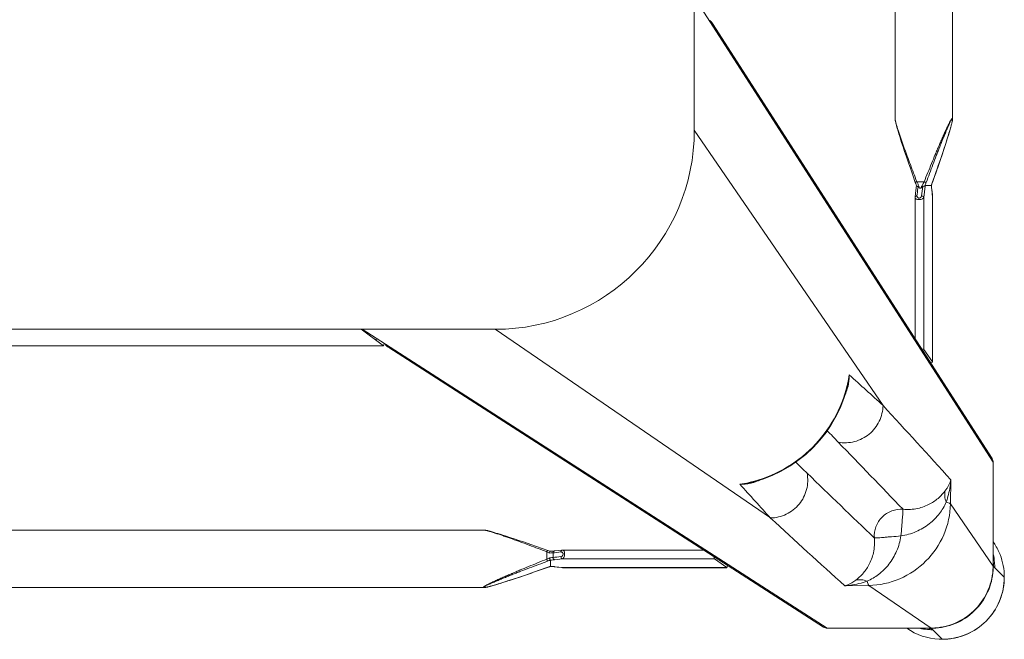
# Model space of a CAD drawing. Header units: metres. Extents: x 362935 to 596424, y 80601 to 172483.
# Tile 66 of 174: x 392908 to 393131, y 116991 to 117131. Entities that reach past the tile are written whole.
import ezdxf

# ---------------------------------------------------------------- set-up
doc = ezdxf.new("R2010")
doc.units = ezdxf.units.M
doc.layers.get('0').update_dxf_attribs({"color": 8, "lineweight": 5})
doc.layers.add('FURNITURE', color=8, linetype='Continuous', lineweight=5)

# ---------------------------------------------------------------- blocks, each defined once
blk = doc.blocks.new('SV2W-A')
at = {"linetype": 'Continuous', "lineweight": 0}
for p, q in [((59.37, 97.89), (57.24, 95.76)), ((56.89, 95.42), (57.25, 95.78)), ((33.37, 95.39), (-71.63, 27.91)), ((32.56, 95.16), (-65.67, 32.03)), ((33.37, 95.39), (56.84, 95.39)), ((42.81, 85.77), (56.84, 95.39)), ((43.43, 95.42), (55.05, 95.42)), ((56.21, 95.45), (56, 95.44)), ((56.62, 95.46), (56.84, 95.46)), ((-44.21, 86.25), (-249.04, 86.25)), ((-44.22, 86.25), (-44.21, 86.25)), ((-42.78, 85.96), (-42.99, 86.02)), ((-42.55, 85.9), (-42.78, 85.96)), ((-42.32, 85.84), (-42.55, 85.9)), ((-42.08, 85.77), (-42.32, 85.84)), ((-41.83, 85.7), (-42.08, 85.77)), ((-41.45, 85.59), (-41.83, 85.7)), ((-41.04, 85.47), (-41.45, 85.59)), ((-40.48, 85.29), (-41.04, 85.47)), ((-39.9, 85.11), (-40.48, 85.29)), ((-39.13, 84.87), (-39.9, 85.11)), ((-38.34, 84.61), (-39.13, 84.87)), ((-37.34, 84.28), (-38.34, 84.61)), ((42.81, 85.77), (37.39, 85.85)), ((-36.28, 83.93), (-37.34, 84.28)), ((-34.98, 83.49), (-36.28, 83.93)), ((-33.6, 83.02), (-34.98, 83.49)), ((-32.34, 82.58), (-33.6, 83.02)), ((-31.9, 82.43), (-32.34, 82.58)), ((-30.54, 81.95), (-31.9, 82.43)), ((73.35, 83.91), (71.22, 81.78)), ((-29.74, 81.66), (-30.54, 81.95)), ((-29.79, 81.68), (-29.79, 81.68)), ((-29.14, 81.46), (-29.14, 81.46)), ((-29.13, 81.45), (-29.13, 80.07)), ((-29.13, 80.07), (-28.93, 80.05)), ((-28.25, 81.53), (-28.4, 81.51)), ((-27.59, 81.6), (-28.25, 81.53)), ((-28.25, 81.53), (-28.19, 81.53)), ((-28.19, 81.53), (-27.99, 81.55)), ((-27.99, 81.55), (-27.6, 81.6)), ((-27.6, 81.6), (-27.2, 81.64)), ((-27.04, 81.67), (-27.59, 81.6)), ((-27.2, 81.64), (-26.46, 81.73)), ((-26.46, 81.74), (-27.04, 81.67)), ((-26.41, 81.74), (-26.46, 81.74)), ((-26.46, 81.74), (10.71, 81.74)), ((-26.46, 81.73), (-26.41, 81.74)), ((-26.35, 81.74), (-26.41, 81.74)), ((10.73, 81.74), (-26.35, 81.74)), ((10.71, 81.74), (7.91, 79.75)), ((10.73, 81.74), (10.71, 81.74)), ((61.23, 67.34), (70.85, 81.38)), ((70.85, 81.38), (70.85, 67.91)), ((70.89, 67.97), (70.89, 81.42)), ((71.04, 81.58), (71.25, 81.78)), ((-30.49, 77.97), (-29.96, 78.17)), ((-29.96, 78.17), (-29.96, 79.83)), ((-29.11, 78.08), (-27.35, 77.87)), ((-28.93, 80.05), (-26.41, 79.75)), ((-28.44, 78.39), (-28.85, 78.44)), ((-28.54, 79.06), (-28.54, 78.79)), ((-27.35, 77.87), (-26.46, 77.77)), ((-26.41, 79.75), (7.91, 79.75)), ((-36.82, 75.39), (-35.55, 75.82)), ((-35.55, 75.82), (-34.2, 76.28)), ((-34.2, 76.28), (-32.76, 76.78)), ((-32.76, 76.78), (-31.23, 77.31)), ((-31.23, 77.31), (-29.79, 77.82)), ((-26.35, 77.76), (5.49, 77.76)), ((-42.78, 73.54), (-42.55, 73.6)), ((-42.55, 73.6), (-42.32, 73.66)), ((-42.32, 73.66), (-42.08, 73.73)), ((-41.58, 73.88), (-41.18, 74)), ((-41.18, 74), (-40.77, 74.12)), ((-40.77, 74.12), (-40.19, 74.3)), ((-40.19, 74.3), (-39.6, 74.49)), ((-39.6, 74.49), (-38.82, 74.74)), ((-38.82, 74.74), (-37.84, 75.05)), ((-37.84, 75.05), (-36.82, 75.39)), ((-44.21, 73.25), (-249.04, 73.25)), ((-44.22, 73.25), (-44.21, 73.25)), ((-41.63, 27.91), (20.57, 70.53)), ((61.32, 61.92), (61.23, 67.34)), ((70.85, 67.91), (70.85, 57.91)), ((16, 62.55), (16, 62.55)), ((16.63, 62.4), (16, 62.55)), ((70.85, 57.91), (3.37, -47.09)), ((7.5, -41.13), (70.62, 57.1)), ((3.37, -17.09), (45.99, 45.1)), ((38.02, 40.54), (37.83, 41.29)), ((38.02, 40.54), (38.02, 40.54)), ((57.2, 35.24), (55.22, 32.45)), ((57.2, 35.24), (57.2, 35.26)), ((57.2, -1.93), (57.2, 35.24)), ((57.21, -1.81), (57.21, 35.26)), ((55.22, 32.45), (55.22, -1.87)), ((53.22, 30.02), (53.22, -1.81)), ((-41.63, 27.91), (-251.63, 27.91)), ((53.23, -1.93), (53.33, -2.75)), ((53.66, -2.22), (53.77, -3.12)), ((55.42, -3.65), (55.22, -1.87)), ((57.07, -3.03), (57.2, -1.93)), ((57.18, -2.07), (57.11, -2.66)), ((57.2, -1.87), (57.18, -2.07)), ((57.2, -1.86), (57.21, -1.81)), ((57.2, -1.93), (57.2, -1.86)), ((53.33, -2.75), (53.44, -3.71)), ((53.77, -3.12), (53.83, -3.67)), ((53.83, -3.67), (53.87, -4.01)), ((53.87, -4.01), (54.91, -4.01)), ((56.93, -4.45), (56.94, -4.22)), ((57.06, -3.06), (56.99, -3.65)), ((56.99, -3.71), (57.01, -3.55)), ((56.99, -3.71), (56.99, -3.65)), ((57.01, -3.55), (57.07, -3.03)), ((57.11, -2.66), (57.06, -3.06)), ((52.87, -6.43), (52.4, -7.77)), ((53.32, -5.15), (52.87, -6.43)), ((53.51, -4.6), (53.45, -4.77)), ((55.29, -5.42), (53.63, -5.42)), ((56.91, -4.59), (55.5, -4.59)), ((56.92, -4.62), (56.93, -4.45)), ((56.92, -4.6), (56.92, -4.6)), ((57.88, -7.33), (57.11, -5.15)), ((57.14, -5.25), (57.14, -5.25)), ((52.4, -7.77), (51.96, -9.03)), ((58.4, -8.83), (57.88, -7.33)), ((58.88, -10.23), (58.4, -8.83)), ((51.48, -10.42), (51.04, -11.73)), ((51.96, -9.03), (51.48, -10.42)), ((59.33, -11.54), (58.88, -10.23)), ((50.69, -12.78), (50.36, -13.79)), ((51.04, -11.73), (50.69, -12.78)), ((59.74, -12.78), (59.33, -11.54)), ((60.07, -13.79), (59.74, -12.78)), ((49.86, -15.35), (49.68, -15.93)), ((50.1, -14.58), (49.86, -15.35)), ((50.36, -13.79), (50.1, -14.58)), ((60.33, -14.58), (60.07, -13.79)), ((60.57, -15.35), (60.33, -14.58)), ((60.75, -15.94), (60.57, -15.35)), ((3.37, -227.09), (3.37, -17.09)), ((49.13, -17.78), (49.06, -18.01)), ((49.2, -17.54), (49.13, -17.78)), ((49.27, -17.29), (49.2, -17.54)), ((49.38, -16.9), (49.27, -17.29)), ((49.5, -16.5), (49.38, -16.9)), ((49.68, -15.93), (49.5, -16.5)), ((60.93, -16.5), (60.75, -15.94)), ((61.05, -16.9), (60.93, -16.5)), ((61.16, -17.29), (61.05, -16.9)), ((61.23, -17.54), (61.16, -17.29)), ((61.3, -17.78), (61.23, -17.54)), ((61.37, -18.01), (61.3, -17.78)), ((48.71, -19.68), (48.71, -19.68)), ((48.71, -224.5), (48.71, -19.68)), ((49, -18.23), (48.95, -18.44)), ((49.06, -18.01), (49, -18.23)), ((61.43, -18.23), (61.37, -18.01)), ((61.71, -224.5), (61.71, -19.68)), ((61.71, -19.68), (61.71, -19.68)), ((7.1, -42.33), (3.37, -47.36)), ((7.1, -42.33), (7.11, -42.3)), ((7.1, -201.86), (7.1, -42.33)), ((7.11, -201.86), (7.11, -42.33))]:
    blk.add_line(p, q, dxfattribs=at)
for points in [[(-43.46, 86.14), (-43.55, 86.15), (-43.63, 86.17), (-43.71, 86.19), (-43.79, 86.2), (-43.86, 86.22), (-43.93, 86.23), (-44, 86.24), (-44.06, 86.24), (-44.12, 86.25), (-44.17, 86.25), (-44.22, 86.25)], [(-42.99, 86.02), (-43.09, 86.05), (-43.19, 86.07), (-43.28, 86.09), (-43.37, 86.11), (-43.46, 86.14)], [(-29.35, 81.53), (-29.54, 81.59), (-29.74, 81.66)], [(-29.14, 81.46), (-29.16, 81.47), (-29.35, 81.53)], [(-28.81, 81.48), (-29.04, 81.47), (-29.16, 81.46)], [(-28.4, 81.51), (-28.59, 81.49), (-28.81, 81.48)], [(-29.79, 77.82), (-29.54, 77.91), (-29.29, 78)], [(-29.29, 78), (-29.05, 78.07), (-29.02, 78.08)], [(-26.46, 77.77), (-26.38, 77.76), (-26.35, 77.76)], [(-44.22, 73.25), (-44.17, 73.25), (-44.12, 73.26), (-44.06, 73.26), (-44, 73.27), (-43.93, 73.28), (-43.86, 73.29), (-43.79, 73.3), (-43.71, 73.32), (-43.63, 73.33), (-43.55, 73.35), (-43.46, 73.37), (-43.37, 73.39), (-43.28, 73.41), (-43.19, 73.43), (-43.09, 73.46), (-42.99, 73.48), (-42.78, 73.54)], [(-42.08, 73.73), (-41.96, 73.77), (-41.58, 73.88)], [(37.83, 41.29), (37.19, 43.42), (36.39, 45.5), (35.42, 47.52), (34.3, 49.46), (33.04, 51.32), (31.63, 53.08), (30.09, 54.73), (28.44, 56.26), (26.67, 57.66), (24.8, 58.91), (22.86, 60.02), (20.83, 60.98), (18.75, 61.77), (16.63, 62.4)], [(53.22, -1.81), (53.22, -1.86), (53.23, -1.93)], [(53.44, -3.71), (53.45, -3.82), (53.47, -4.01), (53.48, -4.22), (53.5, -4.45), (53.5, -4.62)], [(56.94, -4.22), (56.96, -4.01), (56.98, -3.82), (56.99, -3.71)], [(53.45, -4.77), (53.39, -4.96), (53.32, -5.15)], [(57.11, -5.15), (57.04, -4.96), (56.98, -4.77), (56.92, -4.6)], [(48.95, -18.44), (48.92, -18.55), (48.9, -18.64), (48.87, -18.74), (48.85, -18.83), (48.83, -18.92), (48.81, -19.01), (48.8, -19.09), (48.78, -19.17), (48.76, -19.25), (48.75, -19.32), (48.74, -19.39), (48.73, -19.46), (48.72, -19.52), (48.72, -19.58), (48.72, -19.64), (48.71, -19.68)], [(61.6, -18.92), (61.58, -18.83), (61.55, -18.74), (61.53, -18.65), (61.51, -18.55), (61.48, -18.44), (61.43, -18.23)], [(61.71, -19.68), (61.71, -19.64), (61.71, -19.58), (61.71, -19.52), (61.7, -19.46), (61.69, -19.39), (61.68, -19.32), (61.66, -19.25), (61.65, -19.17), (61.63, -19.09), (61.62, -19.01), (61.6, -18.92)]]:
    blk.add_lwpolyline(points, dxfattribs=at)
for centre, radius, start, end in [((59.34, 84.03), 13.9, 92.7783, 114.1428), ((59.34, 83.99), 13.94, 87.432, 92.7677), ((59.37, 83.91), 14, 359.9994, 90.0006), ((59.33, 83.88), 14.05, 44.9701, 87.4085), ((59.34, 84.06), 13.87, 114.1743, 124.9746), ((57.18, 81.78), 13.98, 94.583, 102.3998), ((57.18, 81.85), 13.91, 89.7212, 94.5867), ((33.32, 93.98), 1.4, 119.2372, 122.6099), ((55.04, 119.33), 23.91, 270.0085, 270.5994), ((56.79, 81.46), 13.93, 87.9679, 89.7939), ((56.92, 81.41), 14.02, 88.3649, 90.1468), ((56.79, 81.43), 13.96, 86.0899, 87.968), ((56.92, 81.4), 14.02, 86.524, 88.3651), ((59.34, 83.87), 14.05, 2.5915, 45.0299), ((2418.4, -2544.73), 3548.12, 132.14906, 132.5165), ((59.53, 83.87), 13.87, 325.025, 357.2496), ((59.45, 83.88), 13.94, 357.2323, 2.568), ((-21.04, 106.24), 26.08, 250.3973, 251.9235), ((-39.18, 54.69), 27.27, 69.0791, 69.8493), ((-38.63, 56.11), 25.74, 68.146, 69.0892), ((-29.82, 98.36), 16.92, 272.3246, 272.9034), ((-29.11, 89.45), 7.98, 276.256, 276.6642), ((56.93, 81.33), 13.92, 0.3862, 1.002), ((56.94, 81.33), 13.91, 0.2057, 0.3862), ((56.87, 81.46), 14.02, 0.4691, 1.3029), ((56.87, 81.46), 14.01, 359.8531, 0.469), ((57.24, 81.72), 13.98, 347.6002, 355.417), ((57.3, 81.72), 13.92, 355.4148, 359.399), ((57.4, 81.71), 13.83, 359.4023, 0.2846), ((-14.06, 45.21), 36.6, 115.327, 115.7487), ((6322.34, -6454.76), 9058.45, 133.875091, 134.008381), ((-1151.05, 1125.6), 1576.66, 317.62265, 317.99608), ((-6532.92, 6398.55), 9132.92, 315.992162, 316.124366), ((9.39, 34.68), 28.56, 77.3353, 81.3875), ((12.34, 46.66), 16.31, 77.0122, 85.3188), ((9.33, 34.41), 28.83, 76.6036, 77.3408), ((14.05, 53.23), 9.64, 64.8369, 73.365), ((862.45, -802.42), 1199.74, 134.01228, 134.18381), ((-2646.11, 2513.18), 3652.24, 317.4859, 317.84284), ((69.44, 57.86), 1.4, 327.3901, 330.7628), ((-826.77, 886.81), 1199.48, 315.81604, 315.98775), ((1195.13, -1230.28), 1716.72, 132.01918, 132.36216), ((28.7, 38.59), 9.64, 16.6319, 25.2458), ((9.88, 33.87), 28.83, 12.8187, 13.4009), ((10.15, 33.93), 28.55, 8.6076, 12.8248), ((22.11, 36.87), 16.32, 4.6716, 12.9875), ((-41.63, -17.09), 45, 0, 90), ((73.79, -5.28), 16.88, 177.0641, 177.6759), ((17.97, 11.77), 39.59, 334.2603, 334.433), ((29.7, 6.2), 26.6, 334.3575, 335.5098), ((36.74, -14.65), 20.72, 26.4506, 28.295), ((30.42, -14.54), 26.98, 20.1485, 21.6429), ((80.2, 3), 24.49, 198.051, 198.5687), ((81.82, 3.54), 26.2, 198.5694, 199.6049)]:
    blk.add_arc(centre, radius, start, end, dxfattribs=at)
for centre, major_axis, ratio, start_param, end_param in [((43.58, 85.46), (0, 10), 0.182662, 0.082453, 0.116856), ((10.71, 80.74), (0.02, 1), 0.16329, -1.075562, -0.001825), ((7.91, 78.76), (0.02, 1), 0.16329, 0.120074, 1.080381), ((56.21, 35.24), (1, 0.02), 0.16329, 0.001825, 1.075562), ((54.22, 32.45), (1, 0.02), 0.16329, -1.080381, -0.120074), ((5.61, -42.33), (1.5, 0.03), 0.156004, 6.282651, 7.166791), ((4.71, -44.21), (0, 1.01), 0.981142, -1.570796, -1.025696)]:
    blk.add_ellipse(centre, major_axis=major_axis, ratio=ratio, start_param=start_param, end_param=end_param, dxfattribs=at)
for points, start_tangent, end_tangent in [([(33.37, 95.39), (32.63, 95.2)], (-0.999776, 0.021147), (-0.872635, -0.488372)), ([(56, 95.44), (55.83, 95.44), (55.29, 95.43)], (-0.999498, -0.031694), (-0.999947, -0.010313)), ([(56.65, 95.46), (56.55, 95.46), (56.21, 95.45)], (-0.999996, -0.002901), (-0.999481, -0.032219)), ([(56.84, 95.39), (56.89, 95.42)], (0.710876, 0.703317), (0.853614, 0.520906)), ([(57.74, 95.36), (62.76, 94.05), (66.97, 91.01), (69.8, 86.65), (70.85, 81.57)], (0.997672, -0.068188), (0.017487, -0.999847)), ([(57.77, 95.4), (62.78, 94.14), (66.99, 91.15), (69.82, 86.83), (70.88, 81.78)], (0.99816, -0.060632), (0.022737, -0.999741)), ([(-44.33, 86.21), (-44.32, 86.23), (-44.28, 86.25), (-44.22, 86.25)], (-0.010617, 0.999944), (0.999988, 0.004823)), ([(-29.96, 79.83), (-32.02, 80.65), (-34.07, 81.49), (-36.1, 82.33), (-37.11, 82.75), (-38.11, 83.18), (-39.09, 83.6), (-40.06, 84.03), (-41.01, 84.45), (-41.92, 84.87), (-42.35, 85.07), (-42.77, 85.28), (-43.16, 85.47), (-43.53, 85.66), (-43.84, 85.84), (-44.1, 85.99), (-44.2, 86.06), (-44.27, 86.12), (-44.31, 86.17), (-44.33, 86.21)], (-0.929258, 0.36943), (0.007184, 0.999974)), ([(-44.16, 86.18), (-44.1, 86.21), (-44.04, 86.22), (-43.96, 86.21)], (-0.008398, 0.999965), (0.995831, -0.091221)), ([(-29.79, 80.29), (-31.82, 81.04), (-33.85, 81.8), (-35.86, 82.57), (-36.85, 82.96), (-37.84, 83.35), (-38.82, 83.73), (-39.79, 84.12), (-40.73, 84.51), (-41.65, 84.9), (-42.09, 85.09), (-42.51, 85.28), (-42.92, 85.46), (-43.3, 85.64), (-43.63, 85.81), (-43.9, 85.96), (-44.01, 86.03), (-44.09, 86.09), (-44.14, 86.14), (-44.16, 86.18)], (-0.938783, 0.344508), (0.005917, 0.999982)), ([(-43.96, 86.21), (-43.87, 86.2), (-43.55, 86.15)], (0.995831, -0.091221), (0.978676, -0.205408)), ([(-43.55, 86.15), (-42.89, 85.99), (-42.15, 85.79), (-40.52, 85.3), (-38.8, 84.76), (-37.04, 84.18), (-35.24, 83.58), (-33.43, 82.96), (-29.79, 81.68)], (0.978676, -0.205408), (0.942082, -0.335383)), ([(39.88, 84.56), (39.26, 85), (37.39, 85.85)], (-0.785832, 0.61844), (-0.965483, 0.260466)), ([(42.41, 84.81), (41.17, 85.19), (37.39, 85.85)], (-0.947516, 0.319709), (-0.996233, 0.086715)), ([(42.41, 84.81), (41.11, 84.48), (39.88, 84.56)], (-0.927588, -0.373604), (-0.971005, 0.239059)), ([(44.03, 75.04), (43.82, 78.38), (42.79, 81.14), (41.35, 83.19), (39.88, 84.56)], (0.098992, 0.995088), (-0.78457, 0.62004)), ([(42.41, 84.81), (42.61, 85.44), (42.71, 85.64), (42.81, 85.77)], (0.236709, 0.97158), (0.743483, 0.668755)), ([(50.04, 74.57), (49.06, 78), (47.3, 80.98), (44.98, 83.28), (42.41, 84.81)], (-0.14814, 0.988966), (-0.911624, 0.411025)), ([(61.23, 67.34), (59.72, 74.31), (55.69, 80.23), (49.77, 84.26), (42.81, 85.77)], (-0.01725, 0.999851), (-0.999852, 0.017219)), ([(-29.96, 79.83), (-29.84, 80.14), (-29.79, 80.29)], (0.344552, 0.938767), (0.378696, 0.925521)), ([(-29.14, 81.46), (-29.13, 81.46), (-29.13, 81.45)], (0.942053, -0.335465), (0.000699, -1)), ([(-29.05, 80.01), (-29.1, 80.04), (-29.12, 80.06), (-29.13, 80.07)], (-0.839827, 0.542855), (0.000004, 1)), ([(-28.97, 81.47), (-28.77, 81.48), (-28.25, 81.52)], (0.998714, 0.050704), (0.994039, 0.10903)), ([(-26.41, 81.74), (-26.35, 81.74)], (0.973777, 0.227505), (1, 0.000171)), ([(70.89, 81.42), (70.85, 81.38)], (-0.545324, -0.838225), (-0.677451, -0.735568)), ([(70.89, 80.63), (70.95, 81.22), (70.99, 81.42), (71.02, 81.54)], (0.105593, 0.994409), (0.366739, 0.930324)), ([(71.02, 81.54), (71.04, 81.58)], (0.366739, 0.930324), (0.707107, 0.707107)), ([(-44.21, 73.25), (-44.03, 73.27), (-43.78, 73.32), (-43.47, 73.39), (-43.13, 73.48), (-42.38, 73.7), (-41.57, 73.96), (-40.71, 74.24), (-39.83, 74.54), (-38.02, 75.17), (-36.17, 75.84), (-34.29, 76.53), (-32.39, 77.24), (-30.49, 77.97)], (0.999999, -0.001275), (0.933497, 0.358586)), ([(-28.54, 79.06), (-29.2, 79.43), (-29.96, 79.83)], (-0.857811, 0.513965), (-0.89551, 0.445042)), ([(-29.96, 78.17), (-29.9, 78.03), (-29.85, 77.92), (-29.83, 77.87), (-29.81, 77.84), (-29.8, 77.83), (-29.79, 77.82)], (0.353863, -0.935297), (0.9503, 0.311336)), ([(-29.71, 78.29), (-29.09, 78.57), (-28.54, 78.79)], (0.903956, 0.427625), (0.939721, 0.341942)), ([(-28.85, 79.49), (-28.97, 79.81), (-29.05, 80.01)], (-0.584199, 0.81161), (-0.839827, 0.542855)), ([(-29.02, 78.08), (-28.99, 78.11), (-28.98, 78.14), (-28.97, 78.18), (-28.94, 78.27), (-28.89, 78.38)], (0.95039, 0.311061), (0.522581, 0.85259)), ([(-28.89, 78.38), (-28.85, 78.44)], (0.522581, 0.85259), (0.662043, 0.749465)), ([(-28.85, 79.49), (-26.76, 79.24)], (0.992731, -0.120357), (0.992967, -0.118392)), ([(-28.85, 79.49), (-28.54, 79.06)], (0.5842, -0.81161), (0.594033, -0.804441)), ([(-28.54, 78.79), (-28.77, 78.53), (-28.85, 78.44)], (-0.667444, -0.74466), (-0.662044, -0.749465)), ([(-26.76, 78.2), (-28.44, 78.39)], (-0.993521, 0.113646), (-0.993656, 0.112462)), ([(-26.41, 79.75), (-26.54, 79.7), (-26.65, 79.59), (-26.73, 79.42), (-26.76, 79.24)], (-0.993295, -0.115609), (-0.029499, -0.999565)), ([(-26.76, 79.24), (-26.59, 79.19), (-26.44, 79.07), (-26.32, 78.89), (-26.27, 78.66), (-26.32, 78.44), (-26.44, 78.29), (-26.59, 78.21), (-26.76, 78.2)], (0.992967, -0.118395), (-0.99353, 0.113571)), ([(-26.73, 78.04), (-26.76, 78.2)], (-0.282291, 0.959329), (-0.029703, 0.999559)), ([(-26.63, 77.85), (-26.66, 77.89), (-26.73, 78.04)], (-0.700914, 0.713246), (-0.282291, 0.959329)), ([(-26.46, 77.77), (-26.51, 77.78), (-26.63, 77.85)], (-0.992883, 0.119095), (-0.700914, 0.713246)), ([(-26.41, 79.75), (-26.23, 79.65), (-26.08, 79.43), (-25.97, 79.1), (-25.92, 78.71), (-25.95, 78.33), (-26.04, 78.02), (-26.1, 77.91), (-26.18, 77.83), (-26.26, 77.78), (-26.35, 77.76)], (0.973769, -0.227537), (-0.999998, -0.001913)), ([(50.51, 68.57), (47.96, 68.93), (45.79, 70.33), (44.39, 72.5), (44.03, 75.04)], (-0.997201, -0.074771), (0.074771, 0.997201)), ([(50.04, 74.57), (47.89, 74.76), (46.91, 74.84), (46.02, 74.91), (45.27, 74.98), (44.68, 75.01), (44.26, 75.02), (44.12, 75.03), (44.03, 75.04)], (-0.991435, 0.130599), (-0.917848, 0.396932)), ([(60.27, 66.95), (58.75, 69.51), (56.44, 71.84), (53.47, 73.6), (50.04, 74.57)], (-0.411135, 0.911574), (-0.988934, 0.148359)), ([(50.04, 74.57), (50.22, 72.43), (50.3, 71.44), (50.38, 70.56), (50.44, 69.81), (50.48, 69.21), (50.48, 68.79), (50.49, 68.65), (50.51, 68.57)], (0.130574, -0.991439), (0.397057, -0.917794)), ([(20.57, 70.53), (24.15, 69.68), (27.05, 67.39), (28.73, 64.09), (28.86, 60.42)], (0.99989, -0.014824), (-0.183096, -0.983095)), ([(60.03, 64.41), (58.65, 65.89), (56.6, 67.33), (53.84, 68.36), (50.51, 68.57)], (-0.62019, 0.784452), (-0.995092, -0.098955)), ([(60.27, 66.95), (59.94, 65.64), (60.02, 64.41)], (-0.373525, -0.92762), (0.238599, -0.971118)), ([(61.23, 67.34), (61.1, 67.24), (60.9, 67.14), (60.27, 66.95)], (-0.668755, -0.743483), (-0.971581, -0.236707)), ([(61.32, 61.92), (61.17, 63.19), (60.27, 66.95)], (-0.0867, 0.996234), (-0.319704, 0.947517)), ([(70.89, 67.97), (70.85, 67.91)], (-0.412197, -0.911095), (-0.541795, -0.840511)), ([(13.66, 62.92), (14.47, 62.89), (16.81, 62.47)], (0.999986, 0.005311), (0.957888, -0.287143)), ([(16.01, 62.46), (23.56, 59.5), (30.04, 54.59), (34.96, 48.11), (37.92, 40.55)], (0.972791, -0.231685), (0.231761, -0.972773)), ([(61.32, 61.92), (61.11, 62.55), (60.03, 64.41)], (-0.260301, 0.965527), (-0.618447, 0.785826)), ([(70.85, 57.91), (70.67, 57.17)], (0.021147, -0.999776), (-0.488372, -0.872635)), ([(45.99, 45.1), (45.14, 48.69), (42.85, 51.59), (39.56, 53.26), (35.88, 53.39)], (-0.014825, 0.99989), (-0.983095, -0.183098)), ([(37.94, 41.35), (38.13, 40.59), (38.38, 38.2)], (0.287117, -0.957895), (-0.005292, -0.999986)), ([(-65.91, 31.88), (-66.45, 31.24)], (-0.842386, -0.538874), (-0.400807, -0.916163)), ([(-65.1, 32.11), (-65.91, 31.88)], (-0.999776, 0.021147), (-0.842386, -0.538874)), ([(55.22, -1.87), (55.11, -1.7), (54.89, -1.54), (54.56, -1.43), (54.17, -1.38), (53.79, -1.41), (53.48, -1.5), (53.37, -1.57), (53.29, -1.64), (53.24, -1.72), (53.22, -1.81)], (-0.227467, 0.973786), (-0.002962, -0.999996)), ([(53.66, -2.22), (53.5, -2.2), (53.37, -2.13), (53.27, -2.04), (53.23, -1.93)], (-0.999559, 0.029703), (-0.119096, 0.992883)), ([(54.7, -2.22), (54.65, -2.06), (54.54, -1.9), (54.36, -1.78), (54.12, -1.74), (53.9, -1.78), (53.75, -1.9), (53.68, -2.06), (53.66, -2.22)], (-0.118387, 0.992968), (0.113643, -0.993522)), ([(54.7, -2.22), (54.89, -2.19), (55.05, -2.11), (55.17, -2), (55.22, -1.87)], (0.999565, 0.029499), (0.115609, 0.993295)), ([(54.91, -4.01), (54.7, -2.22)], (-0.119949, 0.99278), (-0.118392, 0.992967)), ([(57.21, -1.81), (57.2, -1.87)], (-0.00041, -1), (-0.227044, -0.973885)), ([(53.87, -4.01), (53.71, -3.98), (53.57, -3.92), (53.48, -3.82), (53.44, -3.71)], (-0.999291, 0.037637), (-0.121036, 0.992648)), ([(53.87, -4.01), (53.88, -4.19), (53.91, -4.83)], (0.093423, -0.995627), (0.027573, -0.99962)), ([(54.91, -4.01), (55.1, -3.97), (55.26, -3.9), (55.37, -3.78), (55.42, -3.65)], (0.999304, 0.037304), (0.11549, 0.993309)), ([(54.98, -4.83), (54.97, -4.6), (54.91, -4.01)], (-0.045036, 0.998985), (-0.139178, 0.990267)), ([(55.49, -4.6), (55.48, -4.34), (55.42, -3.65)], (-0.040503, 0.999179), (-0.116382, 0.993204)), ([(56.96, -3.93), (56.95, -4.05), (56.93, -4.42)], (-0.086204, -0.996277), (-0.051277, -0.998684)), ([(56.99, -3.65), (56.98, -3.72), (56.96, -3.93)], (-0.116111, -0.993236), (-0.086204, -0.996277)), ([(53.63, -5.42), (52.88, -7.39), (52.14, -9.36), (51.42, -11.3), (50.72, -13.23), (50.06, -15.11), (49.75, -16.02), (49.46, -16.91), (49.19, -17.76), (48.96, -18.55), (48.86, -18.9), (48.78, -19.22), (48.73, -19.48), (48.71, -19.68)], (-0.359834, -0.933016), (0.001112, -0.999999)), ([(53.63, -5.42), (53.49, -5.36), (53.38, -5.31), (53.34, -5.29), (53.31, -5.27), (53.29, -5.26), (53.29, -5.25)], (-0.935298, 0.353861), (0.311242, 0.950331)), ([(53.91, -4.83), (53.62, -4.74), (53.54, -4.68), (53.5, -4.62)], (-0.983418, 0.181353), (-0.047174, 0.998887)), ([(54.98, -4.83), (55.16, -4.78), (55.32, -4.73), (55.44, -4.66), (55.49, -4.6)], (0.983623, 0.180239), (0.33539, 0.942079)), ([(55.29, -5.42), (55.6, -5.3), (55.75, -5.25)], (0.938767, 0.344553), (0.925511, 0.378721)), ([(61.67, -19.79), (61.63, -19.77), (61.58, -19.73), (61.52, -19.66), (61.45, -19.56), (61.3, -19.31), (61.12, -18.99), (60.93, -18.63), (60.74, -18.23), (60.54, -17.81), (60.33, -17.38), (59.91, -16.47), (59.49, -15.52), (59.07, -14.56), (58.64, -13.57), (58.22, -12.57), (57.79, -11.57), (56.95, -9.53), (56.12, -7.48), (55.29, -5.42)], (-0.999986, -0.00525), (-0.369432, 0.929258)), ([(55.49, -4.6), (55.5, -4.6), (55.5, -4.59)], (0.335488, 0.942045), (1, 0.00066)), ([(61.64, -19.62), (61.6, -19.6), (61.55, -19.55), (61.49, -19.47), (61.43, -19.37), (61.27, -19.09), (61.11, -18.76), (60.93, -18.38), (60.74, -17.98), (60.55, -17.55), (60.36, -17.11), (59.98, -16.2), (59.59, -15.25), (59.2, -14.29), (58.81, -13.31), (58.42, -12.32), (58.03, -11.32), (57.26, -9.31), (56.5, -7.28), (55.75, -5.25)], (-0.999989, -0.004587), (-0.344509, 0.938783)), ([(56.91, -4.59), (56.92, -4.6), (56.92, -4.6)], (0.999997, -0.002385), (0.335043, -0.942203)), ([(57.14, -5.25), (58.42, -8.9), (59.04, -10.71), (59.64, -12.5), (60.22, -14.27), (60.77, -15.99), (61.25, -17.62), (61.45, -18.37), (61.61, -19.02)], (0.335384, -0.942082), (0.204521, -0.978862)), ([(61.61, -19.02), (61.65, -19.23), (61.67, -19.4), (61.68, -19.53), (61.66, -19.61)], (0.204521, -0.978862), (-0.588159, -0.808745)), ([(61.66, -19.61), (61.64, -19.62)], (-0.588159, -0.808745), (-0.999962, 0.008751)), ([(61.71, -19.68), (61.71, -19.73), (61.7, -19.77), (61.67, -19.79)], (-0.004076, -0.999992), (-0.999938, 0.011158)), ([(7.34, -41.37), (6.71, -41.91)], (-0.538874, -0.842386), (-0.916171, -0.400787)), ([(7.57, -40.56), (7.34, -41.37)], (0.021147, -0.999776), (-0.538874, -0.842386))]:
    blk.add_spline(points, degree=3, dxfattribs=dict(at, start_tangent=start_tangent, end_tangent=end_tangent))

msp = doc.modelspace()

# ---------------------------------------------------------------- block references
at = {"layer": 'FURNITURE', "rotation": 270}
msp.add_blockref('SV2W-A', (393032.61, 117064.16, 1343980.86), dxfattribs=at)

doc.saveas('drawing.dxf')
